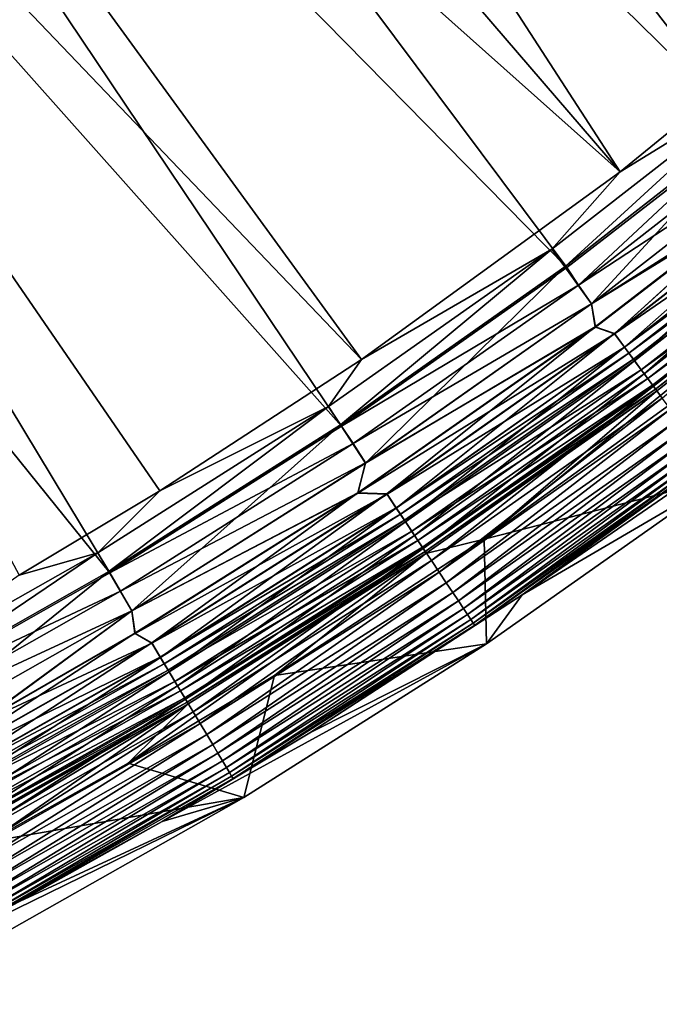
# Model space of a CAD drawing. Header units: metres. Extents: x -900 to 900, y -400 to 400.
# Tile 199 of 253: x 796 to 817, y -379 to -345. Entities that reach past the tile are written whole.
import ezdxf

# ---------------------------------------------------------------- set-up
doc = ezdxf.new("R2010")
doc.units = ezdxf.units.M

msp = doc.modelspace()

# ---------------------------------------------------------------- linework, layer by layer
at = {"layer": 'top'}
for points in [[(816.009277, -350.350189, -0.803848), (788.569824, -308.014862, -29.814909), (783.200378, -312.214813, -29.8034)], [(816.009277, -350.350189, -0.803848), (824.436707, -343.46109, -0.803848), (788.569824, -308.014862, -29.814909)], [(789.547852, -309.118988, -32.412781), (820.303406, -348.878296, -3.399924), (784.133118, -313.363251, -32.401356)], [(826.218567, -343.902435, -3.399924), (820.303406, -348.878296, -3.399924), (789.547852, -309.118988, -32.412781)], [(777.629517, -316.145782, -29.79077), (816.009277, -350.350189, -0.803848), (783.200378, -312.214813, -29.8034)], [(784.133118, -313.363251, -32.401356), (814.191162, -353.609955, -3.399924), (778.5177, -317.338135, -32.388844)], [(820.303406, -348.878296, -3.399924), (814.191162, -353.609955, -3.399924), (784.133118, -313.363251, -32.401356)], [(771.867798, -319.798737, -29.776999), (807.198975, -356.74234, -0.803848), (777.629517, -316.145782, -29.79077)], [(807.198975, -356.74234, -0.803848), (816.009277, -350.350189, -0.803848), (777.629517, -316.145782, -29.79077)], [(778.5177, -317.338135, -32.388844), (806.518616, -359.015991, -3.399924), (772.715027, -321.034332, -32.375225)], [(814.191162, -353.609955, -3.399924), (806.518616, -359.015991, -3.399924), (778.5177, -317.338135, -32.388844)], [(795.533813, -364.093658, -0.803848), (800.325439, -361.217438, -0.803848), (771.867798, -319.798737, -29.776999)], [(771.867798, -319.798737, -29.776999), (800.325439, -361.217438, -0.803848), (807.198975, -356.74234, -0.803848)], [(772.715027, -321.034332, -32.375225), (798.623413, -364.016693, -3.399924), (766.738953, -324.443146, -32.360474)], [(806.518616, -359.015991, -3.399924), (798.623413, -364.016693, -3.399924), (772.715027, -321.034332, -32.375225)], [(798.623413, -364.016693, -3.399924), (790.492249, -368.623932, -3.399924), (766.738953, -324.443146, -32.360474)], [(824.436707, -343.46109, -0.803848), (816.009277, -350.350189, -0.803848), (821.008362, -347.268372, -0.456723)], [(821.008362, -347.268372, -0.456723), (813.675781, -352.989532, -0.456723), (814.11853, -353.586395, -0.204445)], [(821.008362, -347.268372, -0.456723), (816.009277, -350.350189, -0.803848), (813.675781, -352.989532, -0.456723)], [(821.479858, -347.842804, -0.204445), (821.008362, -347.268372, -0.456723), (814.11853, -353.586395, -0.204445)], [(821.479858, -347.842804, -0.204445), (814.11853, -353.586395, -0.204445), (815.033264, -354.848602)], [(822.457642, -349.054596), (821.479858, -347.842804, -0.204445), (815.033264, -354.848602)], [(814.581055, -354.2099, -3.101714), (820.303406, -348.878296, -3.399924), (821.972351, -348.442871, -3.101714)], [(821.972351, -348.442871, -3.101714), (822.455078, -349.051483, -3), (814.581055, -354.2099, -3.101714)], [(814.581055, -354.2099, -3.101714), (814.191162, -353.609955, -3.399924), (820.303406, -348.878296, -3.399924)], [(822.455078, -349.051483, -3), (815.030884, -354.845398, -3), (814.581055, -354.2099, -3.101714)], [(822.455078, -349.051483, -3), (820.856873, -351.269318, -3), (815.030884, -354.845398, -3)], [(822.457642, -349.054596), (815.033264, -354.848602), (821.514099, -350.72348)], [(823.278625, -350.034363, -0.028766), (821.514099, -350.72348), (815.807678, -355.863525, -0.028766)], [(815.807678, -355.863525, -0.028766), (816.152771, -356.328674, -0.114353), (823.278625, -350.034363, -0.028766)], [(823.285156, -350.042267, -3.056892), (823.639343, -350.473846, -3.22474), (815.813782, -355.871735, -3.056892)], [(815.813782, -355.871735, -3.056892), (820.856873, -351.269318, -3), (823.285156, -350.042267, -3.056892)], [(816.152771, -356.328674, -0.114353), (823.646118, -350.482056, -0.114353), (823.278625, -350.034363, -0.028766)], [(816.009277, -350.350189, -0.803848), (807.198975, -356.74234, -0.803848), (813.675781, -352.989532, -0.456723)], [(823.639343, -350.473846, -3.22474), (816.146423, -356.32016, -3.22474), (815.813782, -355.871735, -3.056892)], [(823.639343, -350.473846, -3.22474), (823.806763, -350.677795, -3.348771), (816.146423, -356.32016, -3.22474)], [(816.152771, -356.328674, -0.114353), (816.491943, -356.785919, -0.255695), (823.646118, -350.482056, -0.114353)], [(816.491943, -356.785919, -0.255695), (824.007324, -350.922089, -0.255695), (823.646118, -350.482056, -0.114353)], [(821.514099, -350.72348), (815.033264, -354.848602), (815.151062, -355.632111)], [(821.514099, -350.72348), (815.151062, -355.632111), (815.807678, -355.863525, -0.028766)], [(823.806763, -350.677795, -3.348771), (816.30365, -356.532074, -3.348771), (816.146423, -356.32016, -3.22474)], [(823.806763, -350.677795, -3.348771), (823.965576, -350.871277, -3.497899), (816.30365, -356.532074, -3.348771)], [(823.965576, -350.871277, -3.497899), (816.452759, -356.733093, -3.497899), (816.30365, -356.532074, -3.348771)], [(823.965576, -350.871277, -3.497899), (824.251709, -351.21991, -3.865118), (816.452759, -356.733093, -3.497899)], [(816.491943, -356.785919, -0.255695), (816.82135, -357.230011, -0.451727), (824.007324, -350.922089, -0.255695)], [(816.82135, -357.230011, -0.451727), (824.358093, -351.349487, -0.451727), (824.007324, -350.922089, -0.255695)], [(820.856873, -351.269318, -3), (815.159912, -355.643982, -3), (815.030884, -354.845398, -3)], [(815.813782, -355.871735, -3.056892), (815.159912, -355.643982, -3), (820.856873, -351.269318, -3)], [(824.251709, -351.21991, -3.865118), (816.721436, -357.095337, -3.865118), (816.452759, -356.733093, -3.497899)], [(824.251709, -351.21991, -3.865118), (824.487183, -351.506775, -4.312942), (816.721436, -357.095337, -3.865118)], [(824.487183, -351.506775, -4.312942), (816.942566, -357.393433, -4.312942), (816.721436, -357.095337, -3.865118)], [(816.82135, -357.230011, -0.451727), (817.137329, -357.655975, -0.70103), (824.358093, -351.349487, -0.451727)], [(824.487183, -351.506775, -4.312942), (824.66333, -351.721375, -4.82471), (816.942566, -357.393433, -4.312942)], [(817.137329, -357.655975, -0.70103), (824.69458, -351.75946, -0.70103), (824.358093, -351.349487, -0.451727)], [(824.66333, -351.721375, -4.82471), (817.107971, -357.616394, -4.82471), (816.942566, -357.393433, -4.312942)], [(824.66333, -351.721375, -4.82471), (824.772888, -351.854858, -5.381563), (817.107971, -357.616394, -4.82471)], [(817.137329, -357.655975, -0.70103), (817.437012, -358.060028, -1.000777), (824.69458, -351.75946, -0.70103)], [(820.529846, -356.217529, -87), (811.371643, -362.861938, -87), (824.804626, -351.914398, -5.959025)], [(824.804626, -351.914398, -5.959025), (811.371643, -362.861938, -87), (817.237122, -357.820129, -5.959025)], [(824.772888, -351.854858, -5.381563), (817.210876, -357.755096, -5.381563), (817.107971, -357.616394, -4.82471)], [(824.772888, -351.854858, -5.381563), (824.804626, -351.914398, -5.959025), (817.210876, -357.755096, -5.381563)], [(824.804626, -351.914398, -5.959025), (817.237122, -357.820129, -5.959025), (817.210876, -357.755096, -5.381563)], [(813.675781, -352.989532, -0.456723), (806.070984, -358.346863, -0.456723), (806.483887, -358.964722, -0.204445)], [(813.675781, -352.989532, -0.456723), (807.198975, -356.74234, -0.803848), (806.070984, -358.346863, -0.456723)], [(814.11853, -353.586395, -0.204445), (813.675781, -352.989532, -0.456723), (806.483887, -358.964722, -0.204445)], [(814.11853, -353.586395, -0.204445), (806.483887, -358.964722, -0.204445), (807.333557, -360.271362)], [(806.518616, -359.015991, -3.399924), (814.191162, -353.609955, -3.399924), (814.581055, -354.2099, -3.101714)], [(815.033264, -354.848602), (814.11853, -353.586395, -0.204445), (807.333557, -360.271362)], [(806.915283, -359.610168, -3.101714), (806.518616, -359.015991, -3.399924), (814.581055, -354.2099, -3.101714)], [(814.581055, -354.2099, -3.101714), (815.030884, -354.845398, -3), (806.915283, -359.610168, -3.101714)], [(815.030884, -354.845398, -3), (807.33136, -360.268036, -3), (806.915283, -359.610168, -3.101714)], [(815.030884, -354.845398, -3), (815.159912, -355.643982, -3), (807.33136, -360.268036, -3)], [(815.033264, -354.848602), (807.333557, -360.271362), (815.151062, -355.632111)], [(821.929138, -358.033752, -5.947641), (812.66333, -364.756256, -5.947641), (827.156555, -354.780212, -87)], [(827.156555, -354.780212, -87), (812.66333, -364.756256, -5.947641), (819.445557, -360.797913, -87)], [(815.151062, -355.632111), (807.066772, -361.289337), (808.059326, -361.32196, -0.028766)], [(815.151062, -355.632111), (807.333557, -360.271362), (807.066772, -361.289337)], [(807.075073, -361.301605, -3), (815.159912, -355.643982, -3), (815.813782, -355.871735, -3.056892)], [(815.159912, -355.643982, -3), (807.075073, -361.301605, -3), (807.33136, -360.268036, -3)], [(815.807678, -355.863525, -0.028766), (815.151062, -355.632111), (808.059326, -361.32196, -0.028766)], [(808.059326, -361.32196, -0.028766), (808.381104, -361.803497, -0.114353), (815.807678, -355.863525, -0.028766)], [(808.381104, -361.803497, -0.114353), (816.152771, -356.328674, -0.114353), (815.807678, -355.863525, -0.028766)], [(808.065002, -361.330475, -3.056892), (807.075073, -361.301605, -3), (815.813782, -355.871735, -3.056892)], [(815.813782, -355.871735, -3.056892), (816.146423, -356.32016, -3.22474), (808.065002, -361.330475, -3.056892)], [(816.146423, -356.32016, -3.22474), (808.375244, -361.794647, -3.22474), (808.065002, -361.330475, -3.056892)], [(816.146423, -356.32016, -3.22474), (816.30365, -356.532074, -3.348771), (808.375244, -361.794647, -3.22474)], [(816.30365, -356.532074, -3.348771), (808.521851, -362.014038, -3.348771), (808.375244, -361.794647, -3.22474)], [(808.381104, -361.803497, -0.114353), (808.697449, -362.276825, -0.255695), (816.152771, -356.328674, -0.114353)], [(816.30365, -356.532074, -3.348771), (816.452759, -356.733093, -3.497899), (808.521851, -362.014038, -3.348771)], [(808.697449, -362.276825, -0.255695), (816.491943, -356.785919, -0.255695), (816.152771, -356.328674, -0.114353)], [(819.445557, -360.797913, -87), (811.371643, -362.861938, -87), (820.529846, -356.217529, -87)], [(807.198975, -356.74234, -0.803848), (800.325439, -361.217438, -0.803848), (806.070984, -358.346863, -0.456723)], [(816.452759, -356.733093, -3.497899), (808.660889, -362.222137, -3.497899), (808.521851, -362.014038, -3.348771)], [(816.452759, -356.733093, -3.497899), (816.721436, -357.095337, -3.865118), (808.660889, -362.222137, -3.497899)], [(808.697449, -362.276825, -0.255695), (809.0047, -362.736542, -0.451727), (816.491943, -356.785919, -0.255695)], [(809.0047, -362.736542, -0.451727), (816.82135, -357.230011, -0.451727), (816.491943, -356.785919, -0.255695)], [(816.721436, -357.095337, -3.865118), (808.91156, -362.597137, -3.865118), (808.660889, -362.222137, -3.497899)], [(816.721436, -357.095337, -3.865118), (816.942566, -357.393433, -4.312942), (808.91156, -362.597137, -3.865118)], [(816.942566, -357.393433, -4.312942), (809.117737, -362.905701, -4.312942), (808.91156, -362.597137, -3.865118)], [(809.0047, -362.736542, -0.451727), (809.299377, -363.17749, -0.70103), (816.82135, -357.230011, -0.451727)], [(816.942566, -357.393433, -4.312942), (817.107971, -357.616394, -4.82471), (809.117737, -362.905701, -4.312942)], [(809.299377, -363.17749, -0.70103), (817.137329, -357.655975, -0.70103), (816.82135, -357.230011, -0.451727)], [(817.107971, -357.616394, -4.82471), (809.272034, -363.136505, -4.82471), (809.117737, -362.905701, -4.312942)], [(817.107971, -357.616394, -4.82471), (817.210876, -357.755096, -5.381563), (809.272034, -363.136505, -4.82471)], [(817.210876, -357.755096, -5.381563), (809.367981, -363.280121, -5.381563), (809.272034, -363.136505, -4.82471)], [(809.299377, -363.17749, -0.70103), (809.578918, -363.595764, -1.000777), (817.137329, -357.655975, -0.70103)], [(817.210876, -357.755096, -5.381563), (817.237122, -357.820129, -5.959025), (809.367981, -363.280121, -5.381563)], [(817.237122, -357.820129, -5.959025), (809.388916, -363.347443, -5.959025), (809.367981, -363.280121, -5.381563)], [(811.371643, -362.861938, -87), (809.388916, -363.347443, -5.959025), (817.237122, -357.820129, -5.959025)], [(809.578918, -363.595764, -1.000777), (817.437012, -358.060028, -1.000777), (817.137329, -357.655975, -0.70103)], [(809.578918, -363.595764, -1.000777), (809.840881, -363.98764, -1.34779), (817.437012, -358.060028, -1.000777)], [(809.840881, -363.98764, -1.34779), (817.717834, -358.438599, -1.34779), (817.437012, -358.060028, -1.000777)], [(819.014832, -360.187073, -5.365363), (812.66333, -364.756256, -5.947641), (821.929138, -358.033752, -5.947641)], [(806.070984, -358.346863, -0.456723), (798.211548, -363.327484, -0.456723), (798.593628, -363.964905, -0.204445)], [(806.070984, -358.346863, -0.456723), (800.325439, -361.217438, -0.803848), (798.211548, -363.327484, -0.456723)], [(806.483887, -358.964722, -0.204445), (806.070984, -358.346863, -0.456723), (798.593628, -363.964905, -0.204445)], [(809.840881, -363.98764, -1.34779), (810.082703, -364.349487, -1.738888), (817.717834, -358.438599, -1.34779)], [(810.082703, -364.349487, -1.738888), (817.977173, -358.788147, -1.738888), (817.717834, -358.438599, -1.34779)], [(810.082703, -364.349487, -1.738888), (810.302124, -364.677795, -2.170691), (817.977173, -358.788147, -1.738888)], [(810.302124, -364.677795, -2.170691), (818.212402, -359.105286, -2.170691), (817.977173, -358.788147, -1.738888)], [(806.483887, -358.964722, -0.204445), (798.593628, -363.964905, -0.204445), (799.377075, -365.309753)], [(798.623413, -364.016693, -3.399924), (806.518616, -359.015991, -3.399924), (806.915283, -359.610168, -3.101714)], [(807.333557, -360.271362), (806.483887, -358.964722, -0.204445), (799.377075, -365.309753)], [(810.302124, -364.677795, -2.170691), (810.497192, -364.969696, -2.639013), (818.212402, -359.105286, -2.170691)], [(810.497192, -364.969696, -2.639013), (818.42157, -359.387268, -2.639013), (818.212402, -359.105286, -2.170691)], [(810.497192, -364.969696, -2.639013), (810.666199, -365.222565, -3.139467), (818.42157, -359.387268, -2.639013)], [(810.666199, -365.222565, -3.139467), (818.602783, -359.631531, -3.139467), (818.42157, -359.387268, -2.639013)], [(798.992798, -364.630707, -3.101714), (798.623413, -364.016693, -3.399924), (806.915283, -359.610168, -3.101714)], [(806.915283, -359.610168, -3.101714), (807.33136, -360.268036, -3), (798.992798, -364.630707, -3.101714)], [(810.666199, -365.222565, -3.139467), (810.807251, -365.433655, -3.667668), (818.602783, -359.631531, -3.139467)], [(810.807251, -365.433655, -3.667668), (818.754028, -359.835449, -3.667668), (818.602783, -359.631531, -3.139467)], [(810.807251, -365.433655, -3.667668), (810.918884, -365.600647, -4.218875), (818.754028, -359.835449, -3.667668)], [(810.918884, -365.600647, -4.218875), (818.873718, -359.996765, -4.218875), (818.754028, -359.835449, -3.667668)], [(810.918884, -365.600647, -4.218875), (811.000183, -365.72229, -4.786941), (818.873718, -359.996765, -4.218875)], [(811.000183, -365.72229, -4.786941), (818.960876, -360.114258, -4.786941), (818.873718, -359.996765, -4.218875)], [(811.000183, -365.72229, -4.786941), (811.050537, -365.797638, -5.365363), (818.960876, -360.114258, -4.786941)], [(818.960876, -360.114258, -4.786941), (811.050537, -365.797638, -5.365363), (819.014832, -360.187073, -5.365363)], [(819.014832, -360.187073, -5.365363), (811.050537, -365.797638, -5.365363), (812.66333, -364.756256, -5.947641)], [(807.33136, -360.268036, -3), (799.375, -365.306335, -3), (798.992798, -364.630707, -3.101714)], [(807.33136, -360.268036, -3), (807.075073, -361.301605, -3), (799.375, -365.306335, -3)], [(807.333557, -360.271362), (799.377075, -365.309753), (807.066772, -361.289337)], [(819.445557, -360.797913, -87), (811.448608, -366.429993, -87), (811.371643, -362.861938, -87)], [(812.66333, -364.756256, -5.947641), (811.448608, -366.429993, -87), (819.445557, -360.797913, -87)], [(800.325439, -361.217438, -0.803848), (795.533813, -364.093658, -0.803848), (798.211548, -363.327484, -0.456723)], [(807.075073, -361.301605, -3), (799.482727, -366.079315, -3), (799.375, -365.306335, -3)], [(807.066772, -361.289337), (799.377075, -365.309753), (799.475098, -366.06662)], [(807.066772, -361.289337), (799.475098, -366.06662), (800.051514, -366.396606, -0.028766)], [(799.482727, -366.079315, -3), (807.075073, -361.301605, -3), (808.065002, -361.330475, -3.056892)], [(800.056763, -366.405396, -3.056892), (799.482727, -366.079315, -3), (808.065002, -361.330475, -3.056892)], [(808.059326, -361.32196, -0.028766), (807.066772, -361.289337), (800.051514, -366.396606, -0.028766)], [(800.051514, -366.396606, -0.028766), (800.349304, -366.893372, -0.114353), (808.059326, -361.32196, -0.028766)], [(808.065002, -361.330475, -3.056892), (808.375244, -361.794647, -3.22474), (800.056763, -366.405396, -3.056892)], [(800.349304, -366.893372, -0.114353), (808.381104, -361.803497, -0.114353), (808.059326, -361.32196, -0.028766)], [(808.375244, -361.794647, -3.22474), (800.343872, -366.884247, -3.22474), (800.056763, -366.405396, -3.056892)], [(808.375244, -361.794647, -3.22474), (808.521851, -362.014038, -3.348771), (800.343872, -366.884247, -3.22474)], [(800.349304, -366.893372, -0.114353), (800.642029, -367.381653, -0.255695), (808.381104, -361.803497, -0.114353)], [(800.642029, -367.381653, -0.255695), (808.697449, -362.276825, -0.255695), (808.381104, -361.803497, -0.114353)], [(808.521851, -362.014038, -3.348771), (800.479553, -367.110565, -3.348771), (800.343872, -366.884247, -3.22474)], [(808.521851, -362.014038, -3.348771), (808.660889, -362.222137, -3.497899), (800.479553, -367.110565, -3.348771)], [(808.660889, -362.222137, -3.497899), (800.608215, -367.325226, -3.497899), (800.479553, -367.110565, -3.348771)], [(808.660889, -362.222137, -3.497899), (808.91156, -362.597137, -3.865118), (800.608215, -367.325226, -3.497899)], [(800.642029, -367.381653, -0.255695), (800.926392, -367.855896, -0.451727), (808.697449, -362.276825, -0.255695)], [(800.926392, -367.855896, -0.451727), (809.0047, -362.736542, -0.451727), (808.697449, -362.276825, -0.255695)], [(808.91156, -362.597137, -3.865118), (800.840149, -367.712097, -3.865118), (800.608215, -367.325226, -3.497899)], [(808.91156, -362.597137, -3.865118), (809.117737, -362.905701, -4.312942), (800.840149, -367.712097, -3.865118)], [(809.117737, -362.905701, -4.312942), (801.031006, -368.030396, -4.312942), (800.840149, -367.712097, -3.865118)], [(800.926392, -367.855896, -0.451727), (801.199097, -368.310791, -0.70103), (809.0047, -362.736542, -0.451727)], [(809.117737, -362.905701, -4.312942), (809.272034, -363.136505, -4.82471), (801.031006, -368.030396, -4.312942)], [(801.199097, -368.310791, -0.70103), (809.299377, -363.17749, -0.70103), (809.0047, -362.736542, -0.451727)], [(811.371643, -362.861938, -87), (804.229919, -367.511566, -87), (809.388916, -363.347443, -5.959025)], [(811.448608, -366.429993, -87), (804.229919, -367.511566, -87), (811.371643, -362.861938, -87)], [(809.272034, -363.136505, -4.82471), (801.173767, -368.268524, -4.82471), (801.031006, -368.030396, -4.312942)], [(809.272034, -363.136505, -4.82471), (809.367981, -363.280121, -5.381563), (801.173767, -368.268524, -4.82471)], [(801.199097, -368.310791, -0.70103), (801.457764, -368.742279, -1.000777), (809.299377, -363.17749, -0.70103)], [(801.457764, -368.742279, -1.000777), (809.578918, -363.595764, -1.000777), (809.299377, -363.17749, -0.70103)], [(798.211548, -363.327484, -0.456723), (790.115173, -367.91864, -0.456723), (790.465576, -368.574036, -0.204445)], [(798.211548, -363.327484, -0.456723), (795.533813, -364.093658, -0.803848), (790.115173, -367.91864, -0.456723)], [(798.593628, -363.964905, -0.204445), (798.211548, -363.327484, -0.456723), (790.465576, -368.574036, -0.204445)], [(804.229919, -367.511566, -87), (799.251343, -370.499969, -87), (809.388916, -363.347443, -5.959025)], [(809.388916, -363.347443, -5.959025), (799.251343, -370.499969, -87), (801.278992, -368.483002, -5.959025)], [(809.367981, -363.280121, -5.381563), (801.262573, -368.416656, -5.381563), (801.173767, -368.268524, -4.82471)], [(809.367981, -363.280121, -5.381563), (809.388916, -363.347443, -5.959025), (801.262573, -368.416656, -5.381563)], [(809.388916, -363.347443, -5.959025), (801.278992, -368.483002, -5.959025), (801.262573, -368.416656, -5.381563)], [(801.457764, -368.742279, -1.000777), (801.700134, -369.146545, -1.34779), (809.578918, -363.595764, -1.000777)], [(801.700134, -369.146545, -1.34779), (809.840881, -363.98764, -1.34779), (809.578918, -363.595764, -1.000777)], [(798.593628, -363.964905, -0.204445), (790.465576, -368.574036, -0.204445), (791.182922, -369.951691)], [(790.492249, -368.623932, -3.399924), (798.623413, -364.016693, -3.399924), (798.992798, -364.630707, -3.101714)], [(799.377075, -365.309753), (798.593628, -363.964905, -0.204445), (791.182922, -369.951691)], [(801.700134, -369.146545, -1.34779), (801.92395, -369.519836, -1.738888), (809.840881, -363.98764, -1.34779)], [(801.92395, -369.519836, -1.738888), (810.082703, -364.349487, -1.738888), (809.840881, -363.98764, -1.34779)], [(801.92395, -369.519836, -1.738888), (802.126953, -369.85849, -2.170691), (810.082703, -364.349487, -1.738888)], [(802.126953, -369.85849, -2.170691), (810.302124, -364.677795, -2.170691), (810.082703, -364.349487, -1.738888)], [(790.831604, -369.258636, -3.101714), (790.492249, -368.623932, -3.399924), (798.992798, -364.630707, -3.101714)], [(798.992798, -364.630707, -3.101714), (799.375, -365.306335, -3), (790.831604, -369.258636, -3.101714)], [(802.126953, -369.85849, -2.170691), (802.307495, -370.159637, -2.639013), (810.302124, -364.677795, -2.170691)], [(802.307495, -370.159637, -2.639013), (810.497192, -364.969696, -2.639013), (810.302124, -364.677795, -2.170691)], [(812.66333, -364.756256, -5.947641), (805.438538, -369.4599, -5.947641), (811.448608, -366.429993, -87)], [(811.050537, -365.797638, -5.365363), (805.438538, -369.4599, -5.947641), (812.66333, -364.756256, -5.947641)], [(802.307495, -370.159637, -2.639013), (802.463867, -370.420471, -3.139467), (810.497192, -364.969696, -2.639013)], [(802.463867, -370.420471, -3.139467), (810.666199, -365.222565, -3.139467), (810.497192, -364.969696, -2.639013)], [(802.463867, -370.420471, -3.139467), (802.594421, -370.638245, -3.667668), (810.666199, -365.222565, -3.139467)], [(802.594421, -370.638245, -3.667668), (810.807251, -365.433655, -3.667668), (810.666199, -365.222565, -3.139467)], [(799.375, -365.306335, -3), (791.18103, -369.948151, -3), (790.831604, -369.258636, -3.101714)], [(799.375, -365.306335, -3), (794.08075, -369.188019, -3), (791.18103, -369.948151, -3)], [(799.377075, -365.309753), (791.182922, -369.951691), (794.073608, -369.175079)], [(799.377075, -365.309753), (794.073608, -369.175079), (799.475098, -366.06662)], [(799.375, -365.306335, -3), (799.482727, -366.079315, -3), (794.08075, -369.188019, -3)], [(802.594421, -370.638245, -3.667668), (802.697693, -370.810516, -4.218875), (810.807251, -365.433655, -3.667668)], [(802.697693, -370.810516, -4.218875), (810.918884, -365.600647, -4.218875), (810.807251, -365.433655, -3.667668)], [(802.697693, -370.810516, -4.218875), (802.772949, -370.936005, -4.786941), (810.918884, -365.600647, -4.218875)], [(802.772949, -370.936005, -4.786941), (811.000183, -365.72229, -4.786941), (810.918884, -365.600647, -4.218875)], [(802.772949, -370.936005, -4.786941), (802.819519, -371.013733, -5.365363), (811.000183, -365.72229, -4.786941)], [(802.819519, -371.013733, -5.365363), (811.050537, -365.797638, -5.365363), (811.000183, -365.72229, -4.786941)], [(802.819519, -371.013733, -5.365363), (805.438538, -369.4599, -5.947641), (811.050537, -365.797638, -5.365363)], [(800.051514, -366.396606, -0.028766), (799.475098, -366.06662), (791.802307, -371.074432, -0.028766)], [(799.475098, -366.06662), (794.073608, -369.175079), (791.802307, -371.074432, -0.028766)], [(794.08075, -369.188019, -3), (799.482727, -366.079315, -3), (800.056763, -366.405396, -3.056892)], [(791.802307, -371.074432, -0.028766), (792.075378, -371.585205, -0.114353), (800.051514, -366.396606, -0.028766)], [(800.056763, -366.405396, -3.056892), (800.343872, -366.884247, -3.22474), (791.807129, -371.083435, -3.056892)], [(791.807129, -371.083435, -3.056892), (794.08075, -369.188019, -3), (800.056763, -366.405396, -3.056892)], [(792.075378, -371.585205, -0.114353), (800.349304, -366.893372, -0.114353), (800.051514, -366.396606, -0.028766)], [(805.438538, -369.4599, -5.947641), (800.402161, -372.483063, -5.947641), (811.448608, -366.429993, -87)], [(811.448608, -366.429993, -87), (800.402161, -372.483063, -5.947641), (803.184998, -371.662903, -87)], [(811.448608, -366.429993, -87), (803.184998, -371.662903, -87), (804.229919, -367.511566, -87)], [(800.343872, -366.884247, -3.22474), (792.070374, -371.575836, -3.22474), (791.807129, -371.083435, -3.056892)], [(800.343872, -366.884247, -3.22474), (800.479553, -367.110565, -3.348771), (792.070374, -371.575836, -3.22474)], [(792.075378, -371.585205, -0.114353), (792.343811, -372.08725, -0.255695), (800.349304, -366.893372, -0.114353)], [(792.343811, -372.08725, -0.255695), (800.642029, -367.381653, -0.255695), (800.349304, -366.893372, -0.114353)], [(800.479553, -367.110565, -3.348771), (792.194824, -371.808533, -3.348771), (792.070374, -371.575836, -3.22474)], [(800.479553, -367.110565, -3.348771), (800.608215, -367.325226, -3.497899), (792.194824, -371.808533, -3.348771)], [(800.608215, -367.325226, -3.497899), (792.312805, -372.029266, -3.497899), (792.194824, -371.808533, -3.348771)], [(800.608215, -367.325226, -3.497899), (800.840149, -367.712097, -3.865118), (792.312805, -372.029266, -3.497899)], [(792.343811, -372.08725, -0.255695), (792.604492, -372.57489, -0.451727), (800.642029, -367.381653, -0.255695)], [(792.604492, -372.57489, -0.451727), (800.926392, -367.855896, -0.451727), (800.642029, -367.381653, -0.255695)], [(803.184998, -371.662903, -87), (799.251343, -370.499969, -87), (804.229919, -367.511566, -87)], [(800.840149, -367.712097, -3.865118), (792.525452, -372.427032, -3.865118), (792.312805, -372.029266, -3.497899)], [(800.840149, -367.712097, -3.865118), (801.031006, -368.030396, -4.312942), (792.525452, -372.427032, -3.865118)], [(792.604492, -372.57489, -0.451727), (792.854614, -373.042633, -0.70103), (800.926392, -367.855896, -0.451727)], [(792.854614, -373.042633, -0.70103), (801.199097, -368.310791, -0.70103), (800.926392, -367.855896, -0.451727)], [(801.031006, -368.030396, -4.312942), (792.700439, -372.754333, -4.312942), (792.525452, -372.427032, -3.865118)], [(801.031006, -368.030396, -4.312942), (801.173767, -368.268524, -4.82471), (792.700439, -372.754333, -4.312942)], [(801.173767, -368.268524, -4.82471), (792.83136, -372.999176, -4.82471), (792.700439, -372.754333, -4.312942)], [(801.173767, -368.268524, -4.82471), (801.262573, -368.416656, -5.381563), (792.83136, -372.999176, -4.82471)], [(801.278992, -368.483002, -5.959025), (794.480408, -373.18042, -87), (787.785828, -376.654816, -87)], [(801.278992, -368.483002, -5.959025), (787.785828, -376.654816, -87), (792.92688, -373.214447, -5.959025)], [(801.262573, -368.416656, -5.381563), (792.912781, -373.151489, -5.381563), (792.83136, -372.999176, -4.82471)], [(792.854614, -373.042633, -0.70103), (793.091797, -373.486298, -1.000777), (801.199097, -368.310791, -0.70103)], [(801.262573, -368.416656, -5.381563), (801.278992, -368.483002, -5.959025), (792.912781, -373.151489, -5.381563)], [(801.278992, -368.483002, -5.959025), (792.92688, -373.214447, -5.959025), (792.912781, -373.151489, -5.381563)], [(793.091797, -373.486298, -1.000777), (801.457764, -368.742279, -1.000777), (801.199097, -368.310791, -0.70103)], [(799.251343, -370.499969, -87), (794.480408, -373.18042, -87), (801.278992, -368.483002, -5.959025)], [(793.091797, -373.486298, -1.000777), (793.314026, -373.901978, -1.34779), (801.457764, -368.742279, -1.000777)], [(793.314026, -373.901978, -1.34779), (801.700134, -369.146545, -1.34779), (801.457764, -368.742279, -1.000777)], [(793.314026, -373.901978, -1.34779), (793.519226, -374.285797, -1.738888), (801.700134, -369.146545, -1.34779)], [(793.519226, -374.285797, -1.738888), (801.92395, -369.519836, -1.738888), (801.700134, -369.146545, -1.34779)], [(793.519226, -374.285797, -1.738888), (793.705383, -374.634033, -2.170691), (801.92395, -369.519836, -1.738888)], [(793.705383, -374.634033, -2.170691), (802.126953, -369.85849, -2.170691), (801.92395, -369.519836, -1.738888)], [(800.402161, -372.483063, -5.947641), (805.438538, -369.4599, -5.947641), (802.819519, -371.013733, -5.365363)], [(793.705383, -374.634033, -2.170691), (793.870911, -374.943695, -2.639013), (802.126953, -369.85849, -2.170691)], [(793.870911, -374.943695, -2.639013), (802.307495, -370.159637, -2.639013), (802.126953, -369.85849, -2.170691)], [(793.870911, -374.943695, -2.639013), (794.014343, -375.211884, -3.139467), (802.307495, -370.159637, -2.639013)], [(794.014343, -375.211884, -3.139467), (802.463867, -370.420471, -3.139467), (802.307495, -370.159637, -2.639013)], [(794.014343, -375.211884, -3.139467), (794.134033, -375.435822, -3.667668), (802.463867, -370.420471, -3.139467)], [(794.134033, -375.435822, -3.667668), (802.594421, -370.638245, -3.667668), (802.463867, -370.420471, -3.139467)], [(799.251343, -370.499969, -87), (803.184998, -371.662903, -87), (794.480408, -373.18042, -87)], [(794.134033, -375.435822, -3.667668), (794.22876, -375.612946, -4.218875), (802.594421, -370.638245, -3.667668)], [(794.22876, -375.612946, -4.218875), (802.697693, -370.810516, -4.218875), (802.594421, -370.638245, -3.667668)], [(794.22876, -375.612946, -4.218875), (794.297729, -375.741974, -4.786941), (802.697693, -370.810516, -4.218875)], [(794.297729, -375.741974, -4.786941), (802.772949, -370.936005, -4.786941), (802.697693, -370.810516, -4.218875)], [(794.297729, -375.741974, -4.786941), (794.340454, -375.821899, -5.365363), (802.772949, -370.936005, -4.786941)], [(794.340454, -375.821899, -5.365363), (802.819519, -371.013733, -5.365363), (802.772949, -370.936005, -4.786941)], [(794.340454, -375.821899, -5.365363), (800.402161, -372.483063, -5.947641), (802.819519, -371.013733, -5.365363)], [(803.184998, -371.662903, -87), (795.575745, -375.194641, -5.947641), (788.803406, -378.709442, -5.947641)], [(803.184998, -371.662903, -87), (788.803406, -378.709442, -5.947641), (794.6745, -376.484009, -87)], [(803.184998, -371.662903, -87), (794.6745, -376.484009, -87), (794.480408, -373.18042, -87)], [(800.402161, -372.483063, -5.947641), (795.575745, -375.194641, -5.947641), (803.184998, -371.662903, -87)], [(794.340454, -375.821899, -5.365363), (795.575745, -375.194641, -5.947641), (800.402161, -372.483063, -5.947641)], [(788.803406, -378.709442, -5.947641), (795.575745, -375.194641, -5.947641), (794.340454, -375.821899, -5.365363)]]:
    msp.add_3dface(points, dxfattribs=at)

doc.saveas('drawing.dxf')
